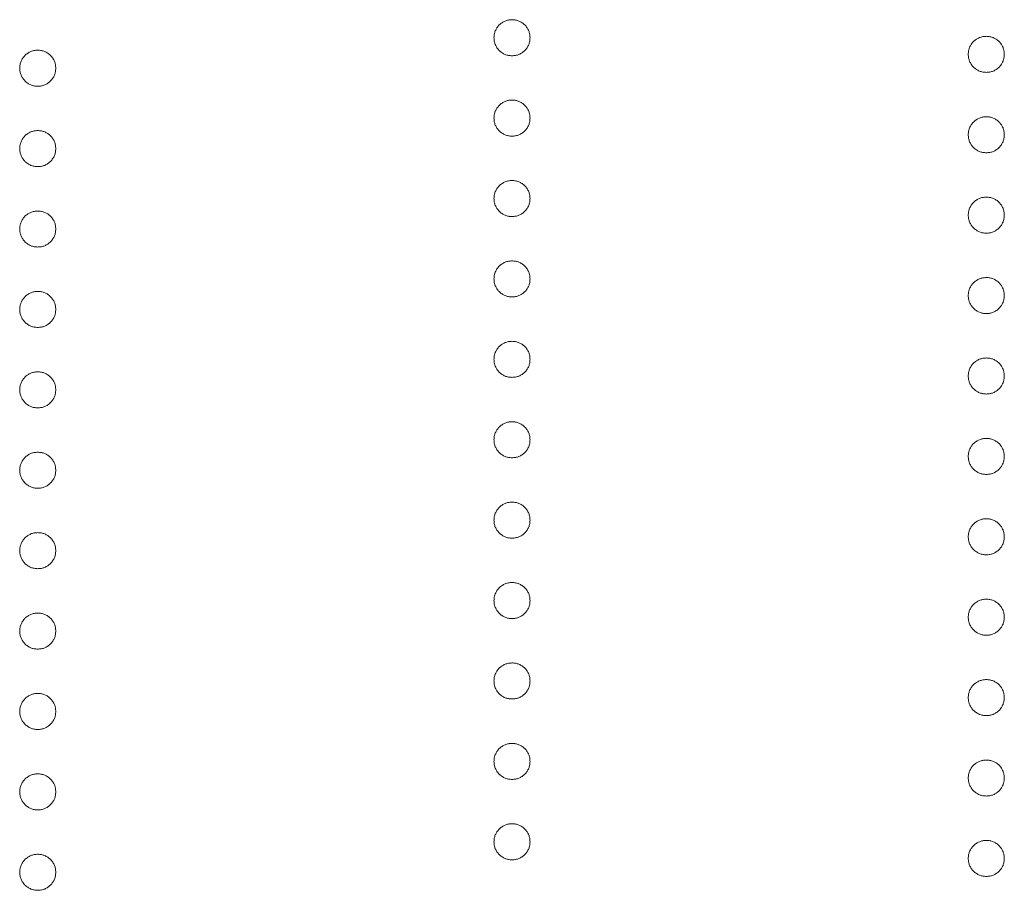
# Model space of a CAD drawing. Header units: millimetres. Extents: x 90 to 460, y -138 to 411.
# Tile 8 of 27: x 150.67 to 156.69, y 225.58 to 230.91. Entities that reach past the tile are written whole.
import ezdxf

# ---------------------------------------------------------------- set-up
doc = ezdxf.new("R2010")
doc.units = ezdxf.units.MM

msp = doc.modelspace()

# ---------------------------------------------------------------- linework, layer by layer
at = {"color": 7, "linetype": 'Continuous', "lineweight": 15}
for points, knots in [([(153.5738, 230.799), (153.5742, 230.8064), (153.5749, 230.8208), (153.5814, 230.8415), (153.5916, 230.8606), (153.6056, 230.8775), (153.6226, 230.8913), (153.6416, 230.9018), (153.6623, 230.908), (153.6767, 230.9089), (153.684, 230.9093)], [0, 0, 0, 0, 0.1277566, 0.2494144, 0.3727965, 0.5001113, 0.6286099, 0.7506434, 0.8737684, 1, 1, 1, 1]), ([(153.684, 230.9093), (153.6915, 230.9089), (153.706, 230.9081), (153.7269, 230.9018), (153.7459, 230.8914), (153.7627, 230.8774), (153.7767, 230.8606), (153.7869, 230.8416), (153.793, 230.8208), (153.7938, 230.8064), (153.7942, 230.799)], [0, 0, 0, 0, 0.129097, 0.252046, 0.373905, 0.5010378, 0.6281707, 0.7513765, 0.872426, 1, 1, 1, 1]), ([(153.684, 230.6888), (153.6767, 230.6893), (153.6624, 230.6901), (153.6415, 230.6959), (153.6227, 230.7068), (153.6056, 230.7205), (153.5916, 230.7375), (153.5813, 230.7564), (153.575, 230.7772), (153.5742, 230.7917), (153.5738, 230.799)], [0, 0, 0, 0, 0.126178, 0.248821, 0.37154, 0.499984, 0.627244, 0.749226, 0.872298, 1, 1, 1, 1]), ([(153.7942, 230.799), (153.7938, 230.7917), (153.793, 230.7772), (153.7871, 230.7564), (153.7766, 230.7375), (153.7627, 230.7206), (153.7458, 230.7068), (153.727, 230.6959), (153.706, 230.6901), (153.6915, 230.6892), (153.684, 230.6888)], [0, 0, 0, 0, 0.127519, 0.249986, 0.371792, 0.49887, 0.625948, 0.748492, 0.870959, 1, 1, 1, 1]), ([(156.4738, 230.6973), (156.4742, 230.7047), (156.4749, 230.7191), (156.4814, 230.7398), (156.4916, 230.7588), (156.5056, 230.7758), (156.5226, 230.7896), (156.5416, 230.8), (156.5623, 230.8063), (156.5767, 230.8071), (156.584, 230.8075)], [0, 0, 0, 0, 0.1277566, 0.2494144, 0.3727965, 0.5001113, 0.6286099, 0.7506434, 0.8737684, 1, 1, 1, 1]), ([(156.584, 230.8075), (156.5915, 230.8071), (156.606, 230.8063), (156.6269, 230.8), (156.6459, 230.7897), (156.6627, 230.7757), (156.6767, 230.7588), (156.6869, 230.7398), (156.693, 230.719), (156.6938, 230.7047), (156.6942, 230.6973)], [0, 0, 0, 0, 0.129097, 0.252046, 0.373905, 0.501038, 0.628171, 0.751376, 0.872426, 1, 1, 1, 1]), ([(150.6738, 230.6125), (150.6742, 230.6199), (150.6749, 230.6343), (150.6814, 230.655), (150.6916, 230.674), (150.7056, 230.691), (150.7226, 230.7048), (150.7416, 230.7152), (150.7623, 230.7215), (150.7767, 230.7223), (150.784, 230.7227)], [0, 0, 0, 0, 0.1277566, 0.2494144, 0.3727965, 0.5001113, 0.6286099, 0.7506434, 0.8737684, 1, 1, 1, 1]), ([(150.784, 230.7227), (150.7915, 230.7223), (150.806, 230.7215), (150.8269, 230.7152), (150.8459, 230.7048), (150.8627, 230.6909), (150.8767, 230.674), (150.8869, 230.655), (150.893, 230.6342), (150.8938, 230.6199), (150.8942, 230.6125)], [0, 0, 0, 0, 0.129097, 0.252046, 0.373905, 0.5010378, 0.6281707, 0.7513765, 0.872426, 1, 1, 1, 1]), ([(156.584, 230.587), (156.5767, 230.5875), (156.5624, 230.5884), (156.5415, 230.5942), (156.5227, 230.6051), (156.5056, 230.6188), (156.4916, 230.6357), (156.4813, 230.6546), (156.475, 230.6754), (156.4742, 230.6899), (156.4738, 230.6973)], [0, 0, 0, 0, 0.126178, 0.248821, 0.37154, 0.499984, 0.627244, 0.749226, 0.872298, 1, 1, 1, 1]), ([(156.6942, 230.6973), (156.6938, 230.6899), (156.693, 230.6755), (156.6871, 230.6546), (156.6766, 230.6357), (156.6627, 230.6189), (156.6458, 230.605), (156.627, 230.5942), (156.606, 230.5883), (156.5915, 230.5875), (156.584, 230.587)], [0, 0, 0, 0, 0.127519, 0.249986, 0.371792, 0.49887, 0.625948, 0.748492, 0.870959, 1, 1, 1, 1]), ([(150.784, 230.5022), (150.7767, 230.5027), (150.7624, 230.5036), (150.7415, 230.5093), (150.7227, 230.5203), (150.7056, 230.534), (150.6916, 230.5509), (150.6813, 230.5698), (150.675, 230.5906), (150.6742, 230.6051), (150.6738, 230.6125)], [0, 0, 0, 0, 0.126178, 0.248821, 0.37154, 0.499984, 0.627244, 0.749226, 0.872298, 1, 1, 1, 1]), ([(150.8942, 230.6125), (150.8938, 230.6051), (150.893, 230.5907), (150.8871, 230.5698), (150.8766, 230.5509), (150.8627, 230.5341), (150.8458, 230.5202), (150.827, 230.5094), (150.806, 230.5035), (150.7915, 230.5027), (150.784, 230.5022)], [0, 0, 0, 0, 0.127519, 0.249986, 0.371792, 0.49887, 0.625948, 0.748492, 0.870959, 1, 1, 1, 1]), ([(153.5738, 230.3072), (153.5742, 230.3146), (153.5749, 230.329), (153.5814, 230.3497), (153.5916, 230.3687), (153.6056, 230.3857), (153.6226, 230.3995), (153.6416, 230.4099), (153.6623, 230.4162), (153.6767, 230.417), (153.684, 230.4174)], [0, 0, 0, 0, 0.1277566, 0.2494144, 0.3727965, 0.5001113, 0.6286099, 0.7506434, 0.8737684, 1, 1, 1, 1]), ([(153.684, 230.4174), (153.6915, 230.417), (153.706, 230.4162), (153.7269, 230.4099), (153.7459, 230.3996), (153.7627, 230.3856), (153.7767, 230.3687), (153.7869, 230.3497), (153.793, 230.3289), (153.7938, 230.3146), (153.7942, 230.3072)], [0, 0, 0, 0, 0.129097, 0.252046, 0.373905, 0.5010378, 0.6281707, 0.7513765, 0.872426, 1, 1, 1, 1]), ([(153.684, 230.1969), (153.6767, 230.1974), (153.6624, 230.1983), (153.6415, 230.2041), (153.6227, 230.215), (153.6056, 230.2287), (153.5916, 230.2456), (153.5813, 230.2645), (153.575, 230.2853), (153.5742, 230.2998), (153.5738, 230.3072)], [0, 0, 0, 0, 0.126178, 0.248821, 0.37154, 0.499984, 0.627244, 0.749226, 0.872298, 1, 1, 1, 1]), ([(153.7942, 230.3072), (153.7938, 230.2998), (153.793, 230.2854), (153.7871, 230.2645), (153.7766, 230.2456), (153.7627, 230.2288), (153.7458, 230.2149), (153.727, 230.2041), (153.706, 230.1982), (153.6915, 230.1974), (153.684, 230.1969)], [0, 0, 0, 0, 0.127519, 0.249986, 0.371792, 0.49887, 0.625948, 0.748492, 0.870959, 1, 1, 1, 1]), ([(156.4738, 230.2054), (156.4742, 230.2128), (156.4749, 230.2272), (156.4814, 230.2479), (156.4916, 230.267), (156.5056, 230.2839), (156.5226, 230.2977), (156.5416, 230.3082), (156.5623, 230.3144), (156.5767, 230.3153), (156.584, 230.3157)], [0, 0, 0, 0, 0.1277566, 0.2494144, 0.3727965, 0.5001113, 0.6286099, 0.7506434, 0.8737684, 1, 1, 1, 1]), ([(156.584, 230.3157), (156.5915, 230.3153), (156.606, 230.3145), (156.6269, 230.3081), (156.6459, 230.2978), (156.6627, 230.2838), (156.6767, 230.267), (156.6869, 230.248), (156.693, 230.2272), (156.6938, 230.2128), (156.6942, 230.2054)], [0, 0, 0, 0, 0.129097, 0.252046, 0.373905, 0.501038, 0.628171, 0.751376, 0.872426, 1, 1, 1, 1]), ([(150.6738, 230.1206), (150.6742, 230.128), (150.6749, 230.1424), (150.6814, 230.1631), (150.6916, 230.1822), (150.7056, 230.1991), (150.7226, 230.2129), (150.7416, 230.2234), (150.7623, 230.2296), (150.7767, 230.2305), (150.784, 230.2309)], [0, 0, 0, 0, 0.1277566, 0.2494144, 0.3727965, 0.5001113, 0.6286099, 0.7506434, 0.8737684, 1, 1, 1, 1]), ([(150.784, 230.2309), (150.7915, 230.2305), (150.806, 230.2297), (150.8269, 230.2233), (150.8459, 230.213), (150.8627, 230.199), (150.8767, 230.1822), (150.8869, 230.1632), (150.893, 230.1424), (150.8938, 230.128), (150.8942, 230.1206)], [0, 0, 0, 0, 0.129097, 0.252046, 0.373905, 0.5010378, 0.6281707, 0.7513765, 0.872426, 1, 1, 1, 1]), ([(156.584, 230.0952), (156.5767, 230.0956), (156.5624, 230.0965), (156.5415, 230.1023), (156.5227, 230.1132), (156.5056, 230.1269), (156.4916, 230.1438), (156.4813, 230.1628), (156.475, 230.1836), (156.4742, 230.1981), (156.4738, 230.2054)], [0, 0, 0, 0, 0.126178, 0.248821, 0.37154, 0.499984, 0.627244, 0.749226, 0.872298, 1, 1, 1, 1]), ([(156.6942, 230.2054), (156.6938, 230.1981), (156.693, 230.1836), (156.6871, 230.1627), (156.6766, 230.1438), (156.6627, 230.127), (156.6458, 230.1131), (156.627, 230.1023), (156.606, 230.0965), (156.5915, 230.0956), (156.584, 230.0952)], [0, 0, 0, 0, 0.127519, 0.249986, 0.371792, 0.49887, 0.625948, 0.748492, 0.870959, 1, 1, 1, 1]), ([(150.784, 230.0104), (150.7767, 230.0108), (150.7624, 230.0117), (150.7415, 230.0175), (150.7227, 230.0284), (150.7056, 230.0421), (150.6916, 230.059), (150.6813, 230.078), (150.675, 230.0988), (150.6742, 230.1133), (150.6738, 230.1206)], [0, 0, 0, 0, 0.126178, 0.248821, 0.37154, 0.499984, 0.627244, 0.749226, 0.872298, 1, 1, 1, 1]), ([(150.8942, 230.1206), (150.8938, 230.1133), (150.893, 230.0988), (150.8871, 230.0779), (150.8766, 230.059), (150.8627, 230.0422), (150.8458, 230.0283), (150.827, 230.0175), (150.806, 230.0117), (150.7915, 230.0108), (150.784, 230.0104)], [0, 0, 0, 0, 0.127519, 0.249986, 0.371792, 0.49887, 0.625948, 0.748492, 0.870959, 1, 1, 1, 1]), ([(153.5738, 229.8153), (153.5742, 229.8227), (153.5749, 229.8371), (153.5814, 229.8578), (153.5916, 229.8769), (153.6056, 229.8938), (153.6226, 229.9076), (153.6416, 229.9181), (153.6623, 229.9243), (153.6767, 229.9252), (153.684, 229.9256)], [0, 0, 0, 0, 0.1277566, 0.2494144, 0.3727965, 0.5001113, 0.6286099, 0.7506434, 0.8737684, 1, 1, 1, 1]), ([(153.684, 229.9256), (153.6915, 229.9252), (153.706, 229.9244), (153.7269, 229.9181), (153.7459, 229.9077), (153.7627, 229.8937), (153.7767, 229.8769), (153.7869, 229.8579), (153.793, 229.8371), (153.7938, 229.8227), (153.7942, 229.8153)], [0, 0, 0, 0, 0.129097, 0.252046, 0.373905, 0.5010378, 0.6281707, 0.7513765, 0.872426, 1, 1, 1, 1]), ([(153.684, 229.7051), (153.6767, 229.7055), (153.6624, 229.7064), (153.6415, 229.7122), (153.6227, 229.7231), (153.6056, 229.7368), (153.5916, 229.7538), (153.5813, 229.7727), (153.575, 229.7935), (153.5742, 229.808), (153.5738, 229.8153)], [0, 0, 0, 0, 0.126178, 0.248821, 0.37154, 0.499984, 0.627244, 0.749226, 0.872298, 1, 1, 1, 1]), ([(153.7942, 229.8153), (153.7938, 229.808), (153.793, 229.7935), (153.7871, 229.7726), (153.7766, 229.7538), (153.7627, 229.7369), (153.7458, 229.723), (153.727, 229.7122), (153.706, 229.7064), (153.6915, 229.7055), (153.684, 229.7051)], [0, 0, 0, 0, 0.127519, 0.249986, 0.371792, 0.49887, 0.625948, 0.748492, 0.870959, 1, 1, 1, 1]), ([(156.4738, 229.7136), (156.4742, 229.721), (156.4749, 229.7354), (156.4814, 229.7561), (156.4916, 229.7751), (156.5056, 229.7921), (156.5226, 229.8059), (156.5416, 229.8163), (156.5623, 229.8226), (156.5767, 229.8234), (156.584, 229.8238)], [0, 0, 0, 0, 0.1277566, 0.2494144, 0.3727965, 0.5001113, 0.6286099, 0.7506434, 0.8737684, 1, 1, 1, 1]), ([(156.584, 229.8238), (156.5915, 229.8234), (156.606, 229.8226), (156.6269, 229.8163), (156.6459, 229.8059), (156.6627, 229.792), (156.6767, 229.7751), (156.6869, 229.7561), (156.693, 229.7353), (156.6938, 229.7209), (156.6942, 229.7136)], [0, 0, 0, 0, 0.129097, 0.252046, 0.373905, 0.501038, 0.628171, 0.751376, 0.872426, 1, 1, 1, 1]), ([(150.6738, 229.6288), (150.6742, 229.6362), (150.6749, 229.6506), (150.6814, 229.6713), (150.6916, 229.6903), (150.7056, 229.7073), (150.7226, 229.7211), (150.7416, 229.7315), (150.7623, 229.7378), (150.7767, 229.7386), (150.784, 229.739)], [0, 0, 0, 0, 0.1277566, 0.2494144, 0.3727965, 0.5001113, 0.6286099, 0.7506434, 0.8737684, 1, 1, 1, 1]), ([(150.784, 229.739), (150.7915, 229.7386), (150.806, 229.7378), (150.8269, 229.7315), (150.8459, 229.7211), (150.8627, 229.7072), (150.8767, 229.6903), (150.8869, 229.6713), (150.893, 229.6505), (150.8938, 229.6361), (150.8942, 229.6288)], [0, 0, 0, 0, 0.129097, 0.252046, 0.373905, 0.5010378, 0.6281707, 0.7513765, 0.872426, 1, 1, 1, 1]), ([(156.584, 229.6033), (156.5767, 229.6038), (156.5624, 229.6047), (156.5415, 229.6104), (156.5227, 229.6214), (156.5056, 229.6351), (156.4916, 229.652), (156.4813, 229.6709), (156.475, 229.6917), (156.4742, 229.7062), (156.4738, 229.7136)], [0, 0, 0, 0, 0.126178, 0.248821, 0.37154, 0.499984, 0.627244, 0.749226, 0.872298, 1, 1, 1, 1]), ([(156.6942, 229.7136), (156.6938, 229.7062), (156.693, 229.6918), (156.6871, 229.6709), (156.6766, 229.652), (156.6627, 229.6352), (156.6458, 229.6213), (156.627, 229.6105), (156.606, 229.6046), (156.5915, 229.6038), (156.584, 229.6033)], [0, 0, 0, 0, 0.127519, 0.249986, 0.371792, 0.49887, 0.625948, 0.748492, 0.870959, 1, 1, 1, 1]), ([(150.784, 229.5185), (150.7767, 229.519), (150.7624, 229.5199), (150.7415, 229.5256), (150.7227, 229.5366), (150.7056, 229.5503), (150.6916, 229.5672), (150.6813, 229.5861), (150.675, 229.6069), (150.6742, 229.6214), (150.6738, 229.6288)], [0, 0, 0, 0, 0.126178, 0.248821, 0.37154, 0.499984, 0.627244, 0.749226, 0.872298, 1, 1, 1, 1]), ([(150.8942, 229.6288), (150.8938, 229.6214), (150.893, 229.607), (150.8871, 229.5861), (150.8766, 229.5672), (150.8627, 229.5504), (150.8458, 229.5365), (150.827, 229.5257), (150.806, 229.5198), (150.7915, 229.519), (150.784, 229.5185)], [0, 0, 0, 0, 0.127519, 0.249986, 0.371792, 0.49887, 0.625948, 0.748492, 0.870959, 1, 1, 1, 1]), ([(153.5738, 229.3235), (153.5742, 229.3309), (153.5749, 229.3453), (153.5814, 229.366), (153.5916, 229.385), (153.6056, 229.402), (153.6226, 229.4158), (153.6416, 229.4262), (153.6623, 229.4325), (153.6767, 229.4333), (153.684, 229.4337)], [0, 0, 0, 0, 0.1277566, 0.2494144, 0.3727965, 0.5001113, 0.6286099, 0.7506434, 0.8737684, 1, 1, 1, 1]), ([(153.684, 229.4337), (153.6915, 229.4333), (153.706, 229.4325), (153.7269, 229.4262), (153.7459, 229.4159), (153.7627, 229.4019), (153.7767, 229.385), (153.7869, 229.366), (153.793, 229.3452), (153.7938, 229.3309), (153.7942, 229.3235)], [0, 0, 0, 0, 0.129097, 0.252046, 0.373905, 0.5010378, 0.6281707, 0.7513765, 0.872426, 1, 1, 1, 1]), ([(153.684, 229.2132), (153.6767, 229.2137), (153.6624, 229.2146), (153.6415, 229.2204), (153.6227, 229.2313), (153.6056, 229.245), (153.5916, 229.2619), (153.5813, 229.2808), (153.575, 229.3016), (153.5742, 229.3161), (153.5738, 229.3235)], [0, 0, 0, 0, 0.126178, 0.248821, 0.37154, 0.499984, 0.627244, 0.749226, 0.872298, 1, 1, 1, 1]), ([(153.7942, 229.3235), (153.7938, 229.3161), (153.793, 229.3017), (153.7871, 229.2808), (153.7766, 229.2619), (153.7627, 229.2451), (153.7458, 229.2312), (153.727, 229.2204), (153.706, 229.2145), (153.6915, 229.2137), (153.684, 229.2132)], [0, 0, 0, 0, 0.127519, 0.249986, 0.371792, 0.49887, 0.625948, 0.748492, 0.870959, 1, 1, 1, 1]), ([(156.4738, 229.2217), (156.4742, 229.2291), (156.4749, 229.2435), (156.4814, 229.2642), (156.4916, 229.2833), (156.5056, 229.3002), (156.5226, 229.314), (156.5416, 229.3245), (156.5623, 229.3307), (156.5767, 229.3315), (156.584, 229.332)], [0, 0, 0, 0, 0.1277566, 0.2494144, 0.3727965, 0.5001113, 0.6286099, 0.7506434, 0.8737684, 1, 1, 1, 1]), ([(156.584, 229.332), (156.5915, 229.3316), (156.606, 229.3308), (156.6269, 229.3244), (156.6459, 229.3141), (156.6627, 229.3001), (156.6767, 229.2833), (156.6869, 229.2643), (156.693, 229.2435), (156.6938, 229.2291), (156.6942, 229.2217)], [0, 0, 0, 0, 0.129097, 0.252046, 0.373905, 0.501038, 0.628171, 0.751376, 0.872426, 1, 1, 1, 1]), ([(150.6738, 229.1369), (150.6742, 229.1443), (150.6749, 229.1587), (150.6814, 229.1794), (150.6916, 229.1985), (150.7056, 229.2154), (150.7226, 229.2292), (150.7416, 229.2396), (150.7623, 229.2459), (150.7767, 229.2467), (150.784, 229.2472)], [0, 0, 0, 0, 0.1277566, 0.2494144, 0.3727965, 0.5001113, 0.6286099, 0.7506434, 0.8737684, 1, 1, 1, 1]), ([(150.784, 229.2472), (150.7915, 229.2468), (150.806, 229.246), (150.8269, 229.2396), (150.8459, 229.2293), (150.8627, 229.2153), (150.8767, 229.1985), (150.8869, 229.1795), (150.893, 229.1587), (150.8938, 229.1443), (150.8942, 229.1369)], [0, 0, 0, 0, 0.129097, 0.252046, 0.373905, 0.5010378, 0.6281707, 0.7513765, 0.872426, 1, 1, 1, 1]), ([(156.584, 229.1115), (156.5767, 229.1119), (156.5624, 229.1128), (156.5415, 229.1186), (156.5227, 229.1295), (156.5056, 229.1432), (156.4916, 229.1601), (156.4813, 229.1791), (156.475, 229.1999), (156.4742, 229.2143), (156.4738, 229.2217)], [0, 0, 0, 0, 0.126178, 0.248821, 0.37154, 0.499984, 0.627244, 0.749226, 0.872298, 1, 1, 1, 1]), ([(156.6942, 229.2217), (156.6938, 229.2144), (156.693, 229.1999), (156.6871, 229.179), (156.6766, 229.1601), (156.6627, 229.1433), (156.6458, 229.1294), (156.627, 229.1186), (156.606, 229.1128), (156.5915, 229.1119), (156.584, 229.1115)], [0, 0, 0, 0, 0.127519, 0.249986, 0.371792, 0.49887, 0.625948, 0.748492, 0.870959, 1, 1, 1, 1]), ([(150.784, 229.0267), (150.7767, 229.0271), (150.7624, 229.028), (150.7415, 229.0338), (150.7227, 229.0447), (150.7056, 229.0584), (150.6916, 229.0753), (150.6813, 229.0943), (150.675, 229.1151), (150.6742, 229.1295), (150.6738, 229.1369)], [0, 0, 0, 0, 0.126178, 0.248821, 0.37154, 0.499984, 0.627244, 0.749226, 0.872298, 1, 1, 1, 1]), ([(150.8942, 229.1369), (150.8938, 229.1296), (150.893, 229.1151), (150.8871, 229.0942), (150.8766, 229.0753), (150.8627, 229.0585), (150.8458, 229.0446), (150.827, 229.0338), (150.806, 229.028), (150.7915, 229.0271), (150.784, 229.0267)], [0, 0, 0, 0, 0.127519, 0.249986, 0.371792, 0.49887, 0.625948, 0.748492, 0.870959, 1, 1, 1, 1]), ([(153.5738, 228.8316), (153.5742, 228.839), (153.5749, 228.8534), (153.5814, 228.8741), (153.5916, 228.8932), (153.6056, 228.9101), (153.6226, 228.9239), (153.6416, 228.9344), (153.6623, 228.9406), (153.6767, 228.9415), (153.684, 228.9419)], [0, 0, 0, 0, 0.1277566, 0.2494144, 0.3727965, 0.5001113, 0.6286099, 0.7506434, 0.8737684, 1, 1, 1, 1]), ([(153.684, 228.9419), (153.6915, 228.9415), (153.706, 228.9407), (153.7269, 228.9343), (153.7459, 228.924), (153.7627, 228.91), (153.7767, 228.8932), (153.7869, 228.8742), (153.793, 228.8534), (153.7938, 228.839), (153.7942, 228.8316)], [0, 0, 0, 0, 0.129097, 0.252046, 0.373905, 0.5010378, 0.6281707, 0.7513765, 0.872426, 1, 1, 1, 1]), ([(156.4738, 228.7299), (156.4742, 228.7372), (156.4749, 228.7517), (156.4814, 228.7724), (156.4916, 228.7914), (156.5056, 228.8083), (156.5226, 228.8222), (156.5416, 228.8326), (156.5623, 228.8389), (156.5767, 228.8397), (156.584, 228.8401)], [0, 0, 0, 0, 0.1277566, 0.2494144, 0.3727965, 0.5001113, 0.6286099, 0.7506434, 0.8737684, 1, 1, 1, 1]), ([(156.584, 228.8401), (156.5915, 228.8397), (156.606, 228.8389), (156.6269, 228.8326), (156.6459, 228.8222), (156.6627, 228.8082), (156.6767, 228.7914), (156.6869, 228.7724), (156.693, 228.7516), (156.6938, 228.7372), (156.6942, 228.7299)], [0, 0, 0, 0, 0.129097, 0.252046, 0.373905, 0.501038, 0.628171, 0.751376, 0.872426, 1, 1, 1, 1]), ([(153.684, 228.7214), (153.6767, 228.7218), (153.6624, 228.7227), (153.6415, 228.7285), (153.6227, 228.7394), (153.6056, 228.7531), (153.5916, 228.77), (153.5813, 228.789), (153.575, 228.8098), (153.5742, 228.8243), (153.5738, 228.8316)], [0, 0, 0, 0, 0.126178, 0.248821, 0.37154, 0.499984, 0.627244, 0.749226, 0.872298, 1, 1, 1, 1]), ([(153.7942, 228.8316), (153.7938, 228.8243), (153.793, 228.8098), (153.7871, 228.7889), (153.7766, 228.77), (153.7627, 228.7532), (153.7458, 228.7393), (153.727, 228.7285), (153.706, 228.7227), (153.6915, 228.7218), (153.684, 228.7214)], [0, 0, 0, 0, 0.127519, 0.249986, 0.371792, 0.49887, 0.625948, 0.748492, 0.870959, 1, 1, 1, 1]), ([(150.6738, 228.6451), (150.6742, 228.6524), (150.6749, 228.6669), (150.6814, 228.6876), (150.6916, 228.7066), (150.7056, 228.7235), (150.7226, 228.7374), (150.7416, 228.7478), (150.7623, 228.7541), (150.7767, 228.7549), (150.784, 228.7553)], [0, 0, 0, 0, 0.1277566, 0.2494144, 0.3727965, 0.5001113, 0.6286099, 0.7506434, 0.8737684, 1, 1, 1, 1]), ([(150.784, 228.7553), (150.7915, 228.7549), (150.806, 228.7541), (150.8269, 228.7478), (150.8459, 228.7374), (150.8627, 228.7234), (150.8767, 228.7066), (150.8869, 228.6876), (150.893, 228.6668), (150.8938, 228.6524), (150.8942, 228.6451)], [0, 0, 0, 0, 0.129097, 0.252046, 0.373905, 0.5010378, 0.6281707, 0.7513765, 0.872426, 1, 1, 1, 1]), ([(156.584, 228.6196), (156.5767, 228.6201), (156.5624, 228.621), (156.5415, 228.6267), (156.5227, 228.6377), (156.5056, 228.6514), (156.4916, 228.6683), (156.4813, 228.6872), (156.475, 228.708), (156.4742, 228.7225), (156.4738, 228.7299)], [0, 0, 0, 0, 0.126178, 0.248821, 0.37154, 0.499984, 0.627244, 0.749226, 0.872298, 1, 1, 1, 1]), ([(156.6942, 228.7299), (156.6938, 228.7225), (156.693, 228.7081), (156.6871, 228.6872), (156.6766, 228.6683), (156.6627, 228.6515), (156.6458, 228.6376), (156.627, 228.6267), (156.606, 228.6209), (156.5915, 228.6201), (156.584, 228.6196)], [0, 0, 0, 0, 0.127519, 0.249986, 0.371792, 0.49887, 0.625948, 0.748492, 0.870959, 1, 1, 1, 1]), ([(150.784, 228.5348), (150.7767, 228.5353), (150.7624, 228.5362), (150.7415, 228.5419), (150.7227, 228.5529), (150.7056, 228.5666), (150.6916, 228.5835), (150.6813, 228.6024), (150.675, 228.6232), (150.6742, 228.6377), (150.6738, 228.6451)], [0, 0, 0, 0, 0.126178, 0.248821, 0.37154, 0.499984, 0.627244, 0.749226, 0.872298, 1, 1, 1, 1]), ([(150.8942, 228.6451), (150.8938, 228.6377), (150.893, 228.6233), (150.8871, 228.6024), (150.8766, 228.5835), (150.8627, 228.5666), (150.8458, 228.5528), (150.827, 228.5419), (150.806, 228.5361), (150.7915, 228.5353), (150.784, 228.5348)], [0, 0, 0, 0, 0.127519, 0.249986, 0.371792, 0.49887, 0.625948, 0.748492, 0.870959, 1, 1, 1, 1]), ([(153.5738, 228.3398), (153.5742, 228.3472), (153.5749, 228.3616), (153.5814, 228.3823), (153.5916, 228.4013), (153.6056, 228.4183), (153.6226, 228.4321), (153.6416, 228.4425), (153.6623, 228.4488), (153.6767, 228.4496), (153.684, 228.45)], [0, 0, 0, 0, 0.1277566, 0.2494144, 0.3727965, 0.5001113, 0.6286099, 0.7506434, 0.8737684, 1, 1, 1, 1]), ([(153.684, 228.45), (153.6915, 228.4496), (153.706, 228.4488), (153.7269, 228.4425), (153.7459, 228.4321), (153.7627, 228.4182), (153.7767, 228.4013), (153.7869, 228.3823), (153.793, 228.3615), (153.7938, 228.3471), (153.7942, 228.3398)], [0, 0, 0, 0, 0.129097, 0.252046, 0.373905, 0.5010378, 0.6281707, 0.7513765, 0.872426, 1, 1, 1, 1]), ([(153.684, 228.2295), (153.6767, 228.23), (153.6624, 228.2309), (153.6415, 228.2366), (153.6227, 228.2476), (153.6056, 228.2613), (153.5916, 228.2782), (153.5813, 228.2971), (153.575, 228.3179), (153.5742, 228.3324), (153.5738, 228.3398)], [0, 0, 0, 0, 0.126178, 0.248821, 0.37154, 0.499984, 0.627244, 0.749226, 0.872298, 1, 1, 1, 1]), ([(153.7942, 228.3398), (153.7938, 228.3324), (153.793, 228.318), (153.7871, 228.2971), (153.7766, 228.2782), (153.7627, 228.2614), (153.7458, 228.2475), (153.727, 228.2367), (153.706, 228.2308), (153.6915, 228.23), (153.684, 228.2295)], [0, 0, 0, 0, 0.127519, 0.249986, 0.371792, 0.49887, 0.625948, 0.748492, 0.870959, 1, 1, 1, 1]), ([(156.4738, 228.238), (156.4742, 228.2454), (156.4749, 228.2598), (156.4814, 228.2805), (156.4916, 228.2996), (156.5056, 228.3165), (156.5226, 228.3303), (156.5416, 228.3407), (156.5623, 228.347), (156.5767, 228.3478), (156.584, 228.3483)], [0, 0, 0, 0, 0.1277566, 0.2494144, 0.3727965, 0.5001113, 0.6286099, 0.7506434, 0.8737684, 1, 1, 1, 1]), ([(156.584, 228.3483), (156.5915, 228.3479), (156.606, 228.3471), (156.6269, 228.3407), (156.6459, 228.3304), (156.6627, 228.3164), (156.6767, 228.2996), (156.6869, 228.2806), (156.693, 228.2598), (156.6938, 228.2454), (156.6942, 228.238)], [0, 0, 0, 0, 0.129097, 0.252046, 0.373905, 0.501038, 0.628171, 0.751376, 0.872426, 1, 1, 1, 1]), ([(150.6738, 228.1532), (150.6742, 228.1606), (150.6749, 228.175), (150.6814, 228.1957), (150.6916, 228.2148), (150.7056, 228.2317), (150.7226, 228.2455), (150.7416, 228.2559), (150.7623, 228.2622), (150.7767, 228.263), (150.784, 228.2635)], [0, 0, 0, 0, 0.1277566, 0.2494144, 0.3727965, 0.5001113, 0.6286099, 0.7506434, 0.8737684, 1, 1, 1, 1]), ([(150.784, 228.2635), (150.7915, 228.2631), (150.806, 228.2623), (150.8269, 228.2559), (150.8459, 228.2456), (150.8627, 228.2316), (150.8767, 228.2148), (150.8869, 228.1958), (150.893, 228.175), (150.8938, 228.1606), (150.8942, 228.1532)], [0, 0, 0, 0, 0.129097, 0.252046, 0.373905, 0.5010378, 0.6281707, 0.7513765, 0.872426, 1, 1, 1, 1]), ([(156.584, 228.1278), (156.5767, 228.1282), (156.5624, 228.1291), (156.5415, 228.1349), (156.5227, 228.1458), (156.5056, 228.1595), (156.4916, 228.1764), (156.4813, 228.1954), (156.475, 228.2162), (156.4742, 228.2306), (156.4738, 228.238)], [0, 0, 0, 0, 0.126178, 0.248821, 0.37154, 0.499984, 0.627244, 0.749226, 0.872298, 1, 1, 1, 1]), ([(156.6942, 228.238), (156.6938, 228.2306), (156.693, 228.2162), (156.6871, 228.1953), (156.6766, 228.1764), (156.6627, 228.1596), (156.6458, 228.1457), (156.627, 228.1349), (156.606, 228.1291), (156.5915, 228.1282), (156.584, 228.1278)], [0, 0, 0, 0, 0.127519, 0.249986, 0.371792, 0.49887, 0.625948, 0.748492, 0.870959, 1, 1, 1, 1]), ([(150.784, 228.043), (150.7767, 228.0434), (150.7624, 228.0443), (150.7415, 228.0501), (150.7227, 228.061), (150.7056, 228.0747), (150.6916, 228.0916), (150.6813, 228.1106), (150.675, 228.1314), (150.6742, 228.1458), (150.6738, 228.1532)], [0, 0, 0, 0, 0.126178, 0.248821, 0.37154, 0.499984, 0.627244, 0.749226, 0.872298, 1, 1, 1, 1]), ([(150.8942, 228.1532), (150.8938, 228.1458), (150.893, 228.1314), (150.8871, 228.1105), (150.8766, 228.0916), (150.8627, 228.0748), (150.8458, 228.0609), (150.827, 228.0501), (150.806, 228.0443), (150.7915, 228.0434), (150.784, 228.043)], [0, 0, 0, 0, 0.127519, 0.249986, 0.371792, 0.49887, 0.625948, 0.748492, 0.870959, 1, 1, 1, 1]), ([(153.5738, 227.8479), (153.5742, 227.8553), (153.5749, 227.8697), (153.5814, 227.8904), (153.5916, 227.9095), (153.6056, 227.9264), (153.6226, 227.9402), (153.6416, 227.9507), (153.6623, 227.9569), (153.6767, 227.9577), (153.684, 227.9582)], [0, 0, 0, 0, 0.1277566, 0.2494144, 0.3727965, 0.5001113, 0.6286099, 0.7506434, 0.8737684, 1, 1, 1, 1]), ([(153.684, 227.9582), (153.6915, 227.9578), (153.706, 227.957), (153.7269, 227.9506), (153.7459, 227.9403), (153.7627, 227.9263), (153.7767, 227.9095), (153.7869, 227.8905), (153.793, 227.8697), (153.7938, 227.8553), (153.7942, 227.8479)], [0, 0, 0, 0, 0.129097, 0.252046, 0.373905, 0.5010378, 0.6281707, 0.7513765, 0.872426, 1, 1, 1, 1]), ([(153.684, 227.7377), (153.6767, 227.7381), (153.6624, 227.739), (153.6415, 227.7448), (153.6227, 227.7557), (153.6056, 227.7694), (153.5916, 227.7863), (153.5813, 227.8053), (153.575, 227.8261), (153.5742, 227.8405), (153.5738, 227.8479)], [0, 0, 0, 0, 0.126178, 0.248821, 0.37154, 0.499984, 0.627244, 0.749226, 0.872298, 1, 1, 1, 1]), ([(153.7942, 227.8479), (153.7938, 227.8406), (153.793, 227.8261), (153.7871, 227.8052), (153.7766, 227.7863), (153.7627, 227.7695), (153.7458, 227.7556), (153.727, 227.7448), (153.706, 227.739), (153.6915, 227.7381), (153.684, 227.7377)], [0, 0, 0, 0, 0.127519, 0.249986, 0.371792, 0.49887, 0.625948, 0.748492, 0.870959, 1, 1, 1, 1]), ([(156.4738, 227.7462), (156.4742, 227.7535), (156.4749, 227.7679), (156.4814, 227.7887), (156.4916, 227.8077), (156.5056, 227.8246), (156.5226, 227.8384), (156.5416, 227.8489), (156.5623, 227.8552), (156.5767, 227.856), (156.584, 227.8564)], [0, 0, 0, 0, 0.1277566, 0.2494144, 0.3727965, 0.5001113, 0.6286099, 0.7506434, 0.8737684, 1, 1, 1, 1]), ([(156.584, 227.8564), (156.5915, 227.856), (156.606, 227.8552), (156.6269, 227.8489), (156.6459, 227.8385), (156.6627, 227.8245), (156.6767, 227.8077), (156.6869, 227.7887), (156.693, 227.7679), (156.6938, 227.7535), (156.6942, 227.7462)], [0, 0, 0, 0, 0.129097, 0.252046, 0.373905, 0.501038, 0.628171, 0.751376, 0.872426, 1, 1, 1, 1]), ([(150.6738, 227.6614), (150.6742, 227.6687), (150.6749, 227.6831), (150.6814, 227.7039), (150.6916, 227.7229), (150.7056, 227.7398), (150.7226, 227.7536), (150.7416, 227.7641), (150.7623, 227.7704), (150.7767, 227.7712), (150.784, 227.7716)], [0, 0, 0, 0, 0.1277566, 0.2494144, 0.3727965, 0.5001113, 0.6286099, 0.7506434, 0.8737684, 1, 1, 1, 1]), ([(150.784, 227.7716), (150.7915, 227.7712), (150.806, 227.7704), (150.8269, 227.7641), (150.8459, 227.7537), (150.8627, 227.7397), (150.8767, 227.7229), (150.8869, 227.7039), (150.893, 227.6831), (150.8938, 227.6687), (150.8942, 227.6614)], [0, 0, 0, 0, 0.129097, 0.252046, 0.373905, 0.5010378, 0.6281707, 0.7513765, 0.872426, 1, 1, 1, 1]), ([(156.584, 227.6359), (156.5767, 227.6364), (156.5624, 227.6373), (156.5415, 227.643), (156.5227, 227.654), (156.5056, 227.6676), (156.4916, 227.6846), (156.4813, 227.7035), (156.475, 227.7243), (156.4742, 227.7388), (156.4738, 227.7462)], [0, 0, 0, 0, 0.126178, 0.248821, 0.37154, 0.499984, 0.627244, 0.749226, 0.872298, 1, 1, 1, 1]), ([(156.6942, 227.7462), (156.6938, 227.7388), (156.693, 227.7244), (156.6871, 227.7035), (156.6766, 227.6846), (156.6627, 227.6677), (156.6458, 227.6539), (156.627, 227.643), (156.606, 227.6372), (156.5915, 227.6364), (156.584, 227.6359)], [0, 0, 0, 0, 0.127519, 0.249986, 0.371792, 0.49887, 0.625948, 0.748492, 0.870959, 1, 1, 1, 1]), ([(150.784, 227.5511), (150.7767, 227.5516), (150.7624, 227.5525), (150.7415, 227.5582), (150.7227, 227.5691), (150.7056, 227.5828), (150.6916, 227.5998), (150.6813, 227.6187), (150.675, 227.6395), (150.6742, 227.654), (150.6738, 227.6614)], [0, 0, 0, 0, 0.126178, 0.248821, 0.37154, 0.499984, 0.627244, 0.749226, 0.872298, 1, 1, 1, 1]), ([(150.8942, 227.6614), (150.8938, 227.654), (150.893, 227.6395), (150.8871, 227.6187), (150.8766, 227.5998), (150.8627, 227.5829), (150.8458, 227.5691), (150.827, 227.5582), (150.806, 227.5524), (150.7915, 227.5516), (150.784, 227.5511)], [0, 0, 0, 0, 0.127519, 0.249986, 0.371792, 0.49887, 0.625948, 0.748492, 0.870959, 1, 1, 1, 1]), ([(153.5738, 227.3561), (153.5742, 227.3634), (153.5749, 227.3779), (153.5814, 227.3986), (153.5916, 227.4176), (153.6056, 227.4345), (153.6226, 227.4484), (153.6416, 227.4588), (153.6623, 227.4651), (153.6767, 227.4659), (153.684, 227.4663)], [0, 0, 0, 0, 0.1277566, 0.2494144, 0.3727965, 0.5001113, 0.6286099, 0.7506434, 0.8737684, 1, 1, 1, 1]), ([(153.684, 227.4663), (153.6915, 227.4659), (153.706, 227.4651), (153.7269, 227.4588), (153.7459, 227.4484), (153.7627, 227.4345), (153.7767, 227.4176), (153.7869, 227.3986), (153.793, 227.3778), (153.7938, 227.3634), (153.7942, 227.3561)], [0, 0, 0, 0, 0.129097, 0.252046, 0.373905, 0.5010378, 0.6281707, 0.7513765, 0.872426, 1, 1, 1, 1]), ([(153.684, 227.2458), (153.6767, 227.2463), (153.6624, 227.2472), (153.6415, 227.2529), (153.6227, 227.2639), (153.6056, 227.2776), (153.5916, 227.2945), (153.5813, 227.3134), (153.575, 227.3342), (153.5742, 227.3487), (153.5738, 227.3561)], [0, 0, 0, 0, 0.126178, 0.248821, 0.37154, 0.499984, 0.627244, 0.749226, 0.872298, 1, 1, 1, 1]), ([(153.7942, 227.3561), (153.7938, 227.3487), (153.793, 227.3343), (153.7871, 227.3134), (153.7766, 227.2945), (153.7627, 227.2777), (153.7458, 227.2638), (153.727, 227.253), (153.706, 227.2471), (153.6915, 227.2463), (153.684, 227.2458)], [0, 0, 0, 0, 0.127519, 0.249986, 0.371792, 0.49887, 0.625948, 0.748492, 0.870959, 1, 1, 1, 1]), ([(156.4738, 227.2543), (156.4742, 227.2617), (156.4749, 227.2761), (156.4814, 227.2968), (156.4916, 227.3159), (156.5056, 227.3328), (156.5226, 227.3466), (156.5416, 227.357), (156.5623, 227.3633), (156.5767, 227.3641), (156.584, 227.3645)], [0, 0, 0, 0, 0.1277566, 0.2494144, 0.3727965, 0.5001113, 0.6286099, 0.7506434, 0.8737684, 1, 1, 1, 1]), ([(156.584, 227.3645), (156.5915, 227.3641), (156.606, 227.3634), (156.6269, 227.357), (156.6459, 227.3467), (156.6627, 227.3327), (156.6767, 227.3159), (156.6869, 227.2968), (156.693, 227.276), (156.6938, 227.2617), (156.6942, 227.2543)], [0, 0, 0, 0, 0.129097, 0.252046, 0.373905, 0.501038, 0.628171, 0.751376, 0.872426, 1, 1, 1, 1]), ([(150.6738, 227.1695), (150.6742, 227.1769), (150.6749, 227.1913), (150.6814, 227.212), (150.6916, 227.2311), (150.7056, 227.248), (150.7226, 227.2618), (150.7416, 227.2722), (150.7623, 227.2785), (150.7767, 227.2793), (150.784, 227.2797)], [0, 0, 0, 0, 0.1277566, 0.2494144, 0.3727965, 0.5001113, 0.6286099, 0.7506434, 0.8737684, 1, 1, 1, 1]), ([(150.784, 227.2797), (150.7915, 227.2793), (150.806, 227.2786), (150.8269, 227.2722), (150.8459, 227.2619), (150.8627, 227.2479), (150.8767, 227.2311), (150.8869, 227.212), (150.893, 227.1912), (150.8938, 227.1769), (150.8942, 227.1695)], [0, 0, 0, 0, 0.129097, 0.252046, 0.373905, 0.5010378, 0.6281707, 0.7513765, 0.872426, 1, 1, 1, 1]), ([(156.584, 227.1441), (156.5767, 227.1445), (156.5624, 227.1454), (156.5415, 227.1512), (156.5227, 227.1621), (156.5056, 227.1758), (156.4916, 227.1927), (156.4813, 227.2117), (156.475, 227.2324), (156.4742, 227.2469), (156.4738, 227.2543)], [0, 0, 0, 0, 0.126178, 0.248821, 0.37154, 0.499984, 0.627244, 0.749226, 0.872298, 1, 1, 1, 1]), ([(156.6942, 227.2543), (156.6938, 227.2469), (156.693, 227.2325), (156.6871, 227.2116), (156.6766, 227.1927), (156.6627, 227.1759), (156.6458, 227.162), (156.627, 227.1512), (156.606, 227.1454), (156.5915, 227.1445), (156.584, 227.1441)], [0, 0, 0, 0, 0.127519, 0.249986, 0.371792, 0.49887, 0.625948, 0.748492, 0.870959, 1, 1, 1, 1]), ([(150.784, 227.0593), (150.7767, 227.0597), (150.7624, 227.0606), (150.7415, 227.0664), (150.7227, 227.0773), (150.7056, 227.091), (150.6916, 227.1079), (150.6813, 227.1269), (150.675, 227.1476), (150.6742, 227.1621), (150.6738, 227.1695)], [0, 0, 0, 0, 0.126178, 0.248821, 0.37154, 0.499984, 0.627244, 0.749226, 0.872298, 1, 1, 1, 1]), ([(150.8942, 227.1695), (150.8938, 227.1621), (150.893, 227.1477), (150.8871, 227.1268), (150.8766, 227.1079), (150.8627, 227.0911), (150.8458, 227.0772), (150.827, 227.0664), (150.806, 227.0606), (150.7915, 227.0597), (150.784, 227.0593)], [0, 0, 0, 0, 0.127519, 0.249986, 0.371792, 0.49887, 0.625948, 0.748492, 0.870959, 1, 1, 1, 1]), ([(153.5738, 226.8642), (153.5742, 226.8716), (153.5749, 226.886), (153.5814, 226.9067), (153.5916, 226.9258), (153.6056, 226.9427), (153.6226, 226.9565), (153.6416, 226.9669), (153.6623, 226.9732), (153.6767, 226.974), (153.684, 226.9745)], [0, 0, 0, 0, 0.1277566, 0.2494144, 0.3727965, 0.5001113, 0.6286099, 0.7506434, 0.8737684, 1, 1, 1, 1]), ([(153.684, 226.9745), (153.6915, 226.9741), (153.706, 226.9733), (153.7269, 226.9669), (153.7459, 226.9566), (153.7627, 226.9426), (153.7767, 226.9258), (153.7869, 226.9068), (153.793, 226.886), (153.7938, 226.8716), (153.7942, 226.8642)], [0, 0, 0, 0, 0.129097, 0.252046, 0.373905, 0.5010378, 0.6281707, 0.7513765, 0.872426, 1, 1, 1, 1]), ([(153.684, 226.754), (153.6767, 226.7544), (153.6624, 226.7553), (153.6415, 226.7611), (153.6227, 226.772), (153.6056, 226.7857), (153.5916, 226.8026), (153.5813, 226.8216), (153.575, 226.8424), (153.5742, 226.8568), (153.5738, 226.8642)], [0, 0, 0, 0, 0.126178, 0.248821, 0.37154, 0.499984, 0.627244, 0.749226, 0.872298, 1, 1, 1, 1]), ([(153.7942, 226.8642), (153.7938, 226.8568), (153.793, 226.8424), (153.7871, 226.8215), (153.7766, 226.8026), (153.7627, 226.7858), (153.7458, 226.7719), (153.727, 226.7611), (153.706, 226.7553), (153.6915, 226.7544), (153.684, 226.754)], [0, 0, 0, 0, 0.127519, 0.249986, 0.371792, 0.49887, 0.625948, 0.748492, 0.870959, 1, 1, 1, 1]), ([(156.4738, 226.7625), (156.4742, 226.7698), (156.4749, 226.7842), (156.4814, 226.8049), (156.4916, 226.824), (156.5056, 226.8409), (156.5226, 226.8547), (156.5416, 226.8652), (156.5623, 226.8715), (156.5767, 226.8723), (156.584, 226.8727)], [0, 0, 0, 0, 0.1277566, 0.2494144, 0.3727965, 0.5001113, 0.6286099, 0.7506434, 0.8737684, 1, 1, 1, 1]), ([(156.584, 226.8727), (156.5915, 226.8723), (156.606, 226.8715), (156.6269, 226.8652), (156.6459, 226.8548), (156.6627, 226.8408), (156.6767, 226.824), (156.6869, 226.805), (156.693, 226.7842), (156.6938, 226.7698), (156.6942, 226.7625)], [0, 0, 0, 0, 0.129097, 0.252046, 0.373905, 0.501038, 0.628171, 0.751376, 0.872426, 1, 1, 1, 1]), ([(150.6738, 226.6777), (150.6742, 226.685), (150.6749, 226.6994), (150.6814, 226.7201), (150.6916, 226.7392), (150.7056, 226.7561), (150.7226, 226.7699), (150.7416, 226.7804), (150.7623, 226.7867), (150.7767, 226.7875), (150.784, 226.7879)], [0, 0, 0, 0, 0.1277566, 0.2494144, 0.3727965, 0.5001113, 0.6286099, 0.7506434, 0.8737684, 1, 1, 1, 1]), ([(150.784, 226.7879), (150.7915, 226.7875), (150.806, 226.7867), (150.8269, 226.7804), (150.8459, 226.77), (150.8627, 226.756), (150.8767, 226.7392), (150.8869, 226.7202), (150.893, 226.6994), (150.8938, 226.685), (150.8942, 226.6777)], [0, 0, 0, 0, 0.129097, 0.252046, 0.373905, 0.5010378, 0.6281707, 0.7513765, 0.872426, 1, 1, 1, 1]), ([(156.584, 226.6522), (156.5767, 226.6527), (156.5624, 226.6536), (156.5415, 226.6593), (156.5227, 226.6702), (156.5056, 226.6839), (156.4916, 226.7009), (156.4813, 226.7198), (156.475, 226.7406), (156.4742, 226.7551), (156.4738, 226.7625)], [0, 0, 0, 0, 0.126178, 0.248821, 0.37154, 0.499984, 0.627244, 0.749226, 0.872298, 1, 1, 1, 1]), ([(156.6942, 226.7625), (156.6938, 226.7551), (156.693, 226.7406), (156.6871, 226.7198), (156.6766, 226.7009), (156.6627, 226.684), (156.6458, 226.6702), (156.627, 226.6593), (156.606, 226.6535), (156.5915, 226.6526), (156.584, 226.6522)], [0, 0, 0, 0, 0.127519, 0.249986, 0.371792, 0.49887, 0.625948, 0.748492, 0.870959, 1, 1, 1, 1]), ([(150.784, 226.5674), (150.7767, 226.5679), (150.7624, 226.5688), (150.7415, 226.5745), (150.7227, 226.5854), (150.7056, 226.5991), (150.6916, 226.6161), (150.6813, 226.635), (150.675, 226.6558), (150.6742, 226.6703), (150.6738, 226.6777)], [0, 0, 0, 0, 0.126178, 0.248821, 0.37154, 0.499984, 0.627244, 0.749226, 0.872298, 1, 1, 1, 1]), ([(150.8942, 226.6777), (150.8938, 226.6703), (150.893, 226.6558), (150.8871, 226.635), (150.8766, 226.6161), (150.8627, 226.5992), (150.8458, 226.5854), (150.827, 226.5745), (150.806, 226.5687), (150.7915, 226.5678), (150.784, 226.5674)], [0, 0, 0, 0, 0.127519, 0.249986, 0.371792, 0.49887, 0.625948, 0.748492, 0.870959, 1, 1, 1, 1]), ([(153.5738, 226.3724), (153.5742, 226.3797), (153.5749, 226.3942), (153.5814, 226.4149), (153.5916, 226.4339), (153.6056, 226.4508), (153.6226, 226.4647), (153.6416, 226.4751), (153.6623, 226.4814), (153.6767, 226.4822), (153.684, 226.4826)], [0, 0, 0, 0, 0.1277566, 0.2494144, 0.3727965, 0.5001113, 0.6286099, 0.7506434, 0.8737684, 1, 1, 1, 1]), ([(153.684, 226.4826), (153.6915, 226.4822), (153.706, 226.4814), (153.7269, 226.4751), (153.7459, 226.4647), (153.7627, 226.4507), (153.7767, 226.4339), (153.7869, 226.4149), (153.793, 226.3941), (153.7938, 226.3797), (153.7942, 226.3724)], [0, 0, 0, 0, 0.129097, 0.252046, 0.373905, 0.5010378, 0.6281707, 0.7513765, 0.872426, 1, 1, 1, 1]), ([(153.684, 226.2621), (153.6767, 226.2626), (153.6624, 226.2635), (153.6415, 226.2692), (153.6227, 226.2802), (153.6056, 226.2938), (153.5916, 226.3108), (153.5813, 226.3297), (153.575, 226.3505), (153.5742, 226.365), (153.5738, 226.3724)], [0, 0, 0, 0, 0.126178, 0.248821, 0.37154, 0.499984, 0.627244, 0.749226, 0.872298, 1, 1, 1, 1]), ([(153.7942, 226.3724), (153.7938, 226.365), (153.793, 226.3506), (153.7871, 226.3297), (153.7766, 226.3108), (153.7627, 226.2939), (153.7458, 226.2801), (153.727, 226.2692), (153.706, 226.2634), (153.6915, 226.2626), (153.684, 226.2621)], [0, 0, 0, 0, 0.127519, 0.249986, 0.371792, 0.49887, 0.625948, 0.748492, 0.870959, 1, 1, 1, 1]), ([(156.4738, 226.2706), (156.4742, 226.278), (156.4749, 226.2924), (156.4814, 226.3131), (156.4916, 226.3321), (156.5056, 226.3491), (156.5226, 226.3629), (156.5416, 226.3733), (156.5623, 226.3796), (156.5767, 226.3804), (156.584, 226.3808)], [0, 0, 0, 0, 0.1277566, 0.2494144, 0.3727965, 0.5001113, 0.6286099, 0.7506434, 0.8737684, 1, 1, 1, 1]), ([(156.584, 226.3808), (156.5915, 226.3804), (156.606, 226.3797), (156.6269, 226.3733), (156.6459, 226.363), (156.6627, 226.349), (156.6767, 226.3322), (156.6869, 226.3131), (156.693, 226.2923), (156.6938, 226.278), (156.6942, 226.2706)], [0, 0, 0, 0, 0.129097, 0.252046, 0.373905, 0.501038, 0.628171, 0.751376, 0.872426, 1, 1, 1, 1]), ([(150.6738, 226.1858), (150.6742, 226.1932), (150.6749, 226.2076), (150.6814, 226.2283), (150.6916, 226.2473), (150.7056, 226.2643), (150.7226, 226.2781), (150.7416, 226.2885), (150.7623, 226.2948), (150.7767, 226.2956), (150.784, 226.296)], [0, 0, 0, 0, 0.1277566, 0.2494144, 0.3727965, 0.5001113, 0.6286099, 0.7506434, 0.8737684, 1, 1, 1, 1]), ([(150.784, 226.296), (150.7915, 226.2956), (150.806, 226.2949), (150.8269, 226.2885), (150.8459, 226.2782), (150.8627, 226.2642), (150.8767, 226.2474), (150.8869, 226.2283), (150.893, 226.2075), (150.8938, 226.1932), (150.8942, 226.1858)], [0, 0, 0, 0, 0.129097, 0.252046, 0.373905, 0.5010378, 0.6281707, 0.7513765, 0.872426, 1, 1, 1, 1]), ([(156.584, 226.1604), (156.5767, 226.1608), (156.5624, 226.1617), (156.5415, 226.1675), (156.5227, 226.1784), (156.5056, 226.1921), (156.4916, 226.209), (156.4813, 226.228), (156.475, 226.2487), (156.4742, 226.2632), (156.4738, 226.2706)], [0, 0, 0, 0, 0.126178, 0.248821, 0.37154, 0.499984, 0.627244, 0.749226, 0.872298, 1, 1, 1, 1]), ([(156.6942, 226.2706), (156.6938, 226.2632), (156.693, 226.2488), (156.6871, 226.2279), (156.6766, 226.209), (156.6627, 226.1922), (156.6458, 226.1783), (156.627, 226.1675), (156.606, 226.1616), (156.5915, 226.1608), (156.584, 226.1604)], [0, 0, 0, 0, 0.127519, 0.249986, 0.371792, 0.49887, 0.625948, 0.748492, 0.870959, 1, 1, 1, 1]), ([(150.784, 226.0756), (150.7767, 226.076), (150.7624, 226.0769), (150.7415, 226.0827), (150.7227, 226.0936), (150.7056, 226.1073), (150.6916, 226.1242), (150.6813, 226.1432), (150.675, 226.1639), (150.6742, 226.1784), (150.6738, 226.1858)], [0, 0, 0, 0, 0.126178, 0.248821, 0.37154, 0.499984, 0.627244, 0.749226, 0.872298, 1, 1, 1, 1]), ([(150.8942, 226.1858), (150.8938, 226.1784), (150.893, 226.164), (150.8871, 226.1431), (150.8766, 226.1242), (150.8627, 226.1074), (150.8458, 226.0935), (150.827, 226.0827), (150.806, 226.0768), (150.7915, 226.076), (150.784, 226.0756)], [0, 0, 0, 0, 0.127519, 0.249986, 0.371792, 0.49887, 0.625948, 0.748492, 0.870959, 1, 1, 1, 1]), ([(153.5738, 225.8805), (153.5742, 225.8879), (153.5749, 225.9023), (153.5814, 225.923), (153.5916, 225.9421), (153.6056, 225.959), (153.6226, 225.9728), (153.6416, 225.9832), (153.6623, 225.9895), (153.6767, 225.9903), (153.684, 225.9908)], [0, 0, 0, 0, 0.1277566, 0.2494144, 0.3727965, 0.5001113, 0.6286099, 0.7506434, 0.8737684, 1, 1, 1, 1]), ([(153.684, 225.9908), (153.6915, 225.9904), (153.706, 225.9896), (153.7269, 225.9832), (153.7459, 225.9729), (153.7627, 225.9589), (153.7767, 225.9421), (153.7869, 225.9231), (153.793, 225.9022), (153.7938, 225.8879), (153.7942, 225.8805)], [0, 0, 0, 0, 0.129097, 0.252046, 0.373905, 0.5010378, 0.6281707, 0.7513765, 0.872426, 1, 1, 1, 1]), ([(156.4738, 225.7787), (156.4742, 225.7861), (156.4749, 225.8005), (156.4814, 225.8212), (156.4916, 225.8403), (156.5056, 225.8572), (156.5226, 225.871), (156.5416, 225.8815), (156.5623, 225.8877), (156.5767, 225.8886), (156.584, 225.889)], [0, 0, 0, 0, 0.1277566, 0.2494144, 0.3727965, 0.5001113, 0.6286099, 0.7506434, 0.8737684, 1, 1, 1, 1]), ([(156.584, 225.889), (156.5915, 225.8886), (156.606, 225.8878), (156.6269, 225.8815), (156.6459, 225.8711), (156.6627, 225.8571), (156.6767, 225.8403), (156.6869, 225.8213), (156.693, 225.8005), (156.6938, 225.7861), (156.6942, 225.7787)], [0, 0, 0, 0, 0.129097, 0.252046, 0.373905, 0.501038, 0.628171, 0.751376, 0.872426, 1, 1, 1, 1]), ([(153.684, 225.7703), (153.6767, 225.7707), (153.6624, 225.7716), (153.6415, 225.7774), (153.6227, 225.7883), (153.6056, 225.802), (153.5916, 225.8189), (153.5813, 225.8379), (153.575, 225.8587), (153.5742, 225.8731), (153.5738, 225.8805)], [0, 0, 0, 0, 0.126178, 0.248821, 0.37154, 0.499984, 0.627244, 0.749226, 0.872298, 1, 1, 1, 1]), ([(153.7942, 225.8805), (153.7938, 225.8731), (153.793, 225.8587), (153.7871, 225.8378), (153.7766, 225.8189), (153.7627, 225.8021), (153.7458, 225.7882), (153.727, 225.7774), (153.706, 225.7716), (153.6915, 225.7707), (153.684, 225.7703)], [0, 0, 0, 0, 0.127519, 0.249986, 0.371792, 0.49887, 0.625948, 0.748492, 0.870959, 1, 1, 1, 1]), ([(150.6738, 225.6939), (150.6742, 225.7013), (150.6749, 225.7157), (150.6814, 225.7364), (150.6916, 225.7555), (150.7056, 225.7724), (150.7226, 225.7862), (150.7416, 225.7967), (150.7623, 225.8029), (150.7767, 225.8038), (150.784, 225.8042)], [0, 0, 0, 0, 0.1277566, 0.2494144, 0.3727965, 0.5001113, 0.6286099, 0.7506434, 0.8737684, 1, 1, 1, 1]), ([(150.784, 225.8042), (150.7915, 225.8038), (150.806, 225.803), (150.8269, 225.7967), (150.8459, 225.7863), (150.8627, 225.7723), (150.8767, 225.7555), (150.8869, 225.7365), (150.893, 225.7157), (150.8938, 225.7013), (150.8942, 225.6939)], [0, 0, 0, 0, 0.129097, 0.252046, 0.373905, 0.5010378, 0.6281707, 0.7513765, 0.872426, 1, 1, 1, 1]), ([(156.584, 225.6685), (156.5767, 225.669), (156.5624, 225.6698), (156.5415, 225.6756), (156.5227, 225.6865), (156.5056, 225.7002), (156.4916, 225.7172), (156.4813, 225.7361), (156.475, 225.7569), (156.4742, 225.7714), (156.4738, 225.7787)], [0, 0, 0, 0, 0.126178, 0.248821, 0.37154, 0.499984, 0.627244, 0.749226, 0.872298, 1, 1, 1, 1]), ([(156.6942, 225.7787), (156.6938, 225.7714), (156.693, 225.7569), (156.6871, 225.7361), (156.6766, 225.7172), (156.6627, 225.7003), (156.6458, 225.6865), (156.627, 225.6756), (156.606, 225.6698), (156.5915, 225.6689), (156.584, 225.6685)], [0, 0, 0, 0, 0.127519, 0.249986, 0.371792, 0.49887, 0.625948, 0.748492, 0.870959, 1, 1, 1, 1]), ([(150.784, 225.5837), (150.7767, 225.5842), (150.7624, 225.585), (150.7415, 225.5908), (150.7227, 225.6017), (150.7056, 225.6154), (150.6916, 225.6324), (150.6813, 225.6513), (150.675, 225.6721), (150.6742, 225.6866), (150.6738, 225.6939)], [0, 0, 0, 0, 0.126178, 0.248821, 0.37154, 0.499984, 0.627244, 0.749226, 0.872298, 1, 1, 1, 1]), ([(150.8942, 225.6939), (150.8938, 225.6866), (150.893, 225.6721), (150.8871, 225.6513), (150.8766, 225.6324), (150.8627, 225.6155), (150.8458, 225.6017), (150.827, 225.5908), (150.806, 225.585), (150.7915, 225.5841), (150.784, 225.5837)], [0, 0, 0, 0, 0.127519, 0.249986, 0.371792, 0.49887, 0.625948, 0.748492, 0.870959, 1, 1, 1, 1])]:
    msp.add_open_spline(points, degree=3, knots=knots, dxfattribs=at)

doc.saveas('drawing.dxf')
